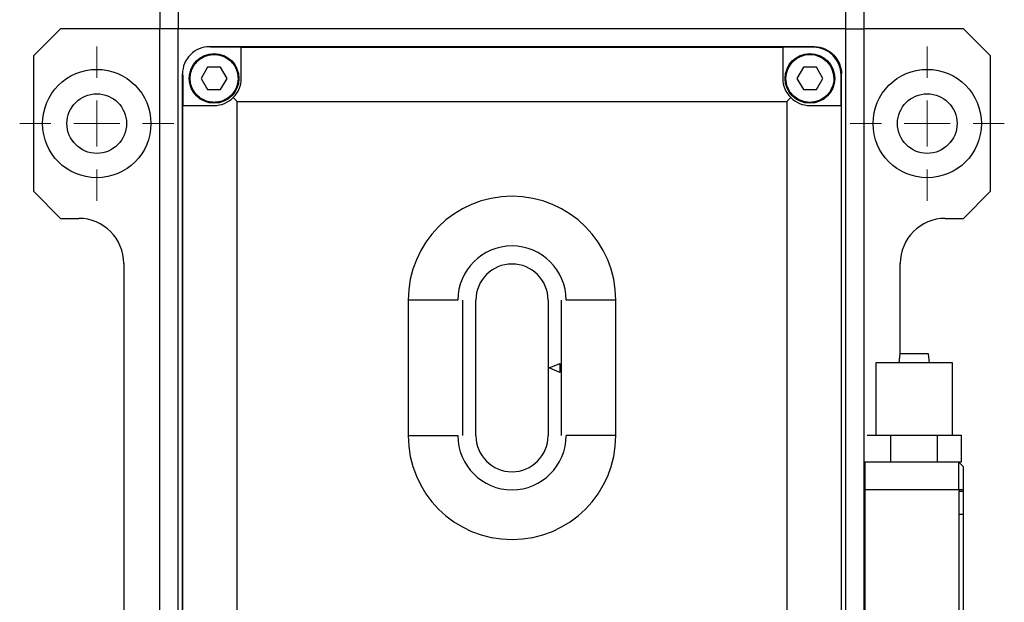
# Model space of a CAD drawing. Header units: inches. Extents: x 3.6 to 38.6, y 1.9 to 33.
# Tile 14 of 19: x 23.8 to 28.1, y 18.3 to 20.8. Entities that reach past the tile are written whole.
import ezdxf

# ---------------------------------------------------------------- set-up
doc = ezdxf.new("R2010")
doc.units = ezdxf.units.IN
doc.header["$MEASUREMENT"] = 0

# ---------------------------------------------------------------- blocks, each defined once
blk = doc.blocks.new('SW_CENTERMARKSYMBOL_0')
at = {"color": 0, "linetype": 'Continuous', "lineweight": 0}
for p, q in [((0, 0.2), (0, 0.3362)), ((0, 0), (0, 0.1)), ((-0.2, 0), (-0.3362, 0)), ((0, 0), (-0.1, 0)), ((0, 0), (0, -0.1)), ((0, 0), (0.1, 0)), ((0.2, 0), (0.3362, 0)), ((0, -0.2), (0, -0.3362))]:
    blk.add_line(p, q, dxfattribs=at)
blk = doc.blocks.new('SW_CENTERMARKSYMBOL_2')
at = {"color": 0, "linetype": 'Continuous', "lineweight": 0}
for p, q in [((0, 0.2), (0, 0.3362)), ((0, 0), (0, 0.1)), ((-0.2, 0), (-0.3362, 0)), ((0, 0), (-0.1, 0)), ((0, 0), (0, -0.1)), ((0, 0), (0.1, 0)), ((0.2, 0), (0.3362, 0)), ((0, -0.2), (0, -0.3362))]:
    blk.add_line(p, q, dxfattribs=at)

msp = doc.modelspace()

# ---------------------------------------------------------------- linework, layer by layer
at = {"color": 7, "linetype": 'Continuous', "lineweight": 25}
for p, q in [((24.439, 21.1978), (24.439, 20.7726)), ((27.5099, 20.7726), (27.5099, 21.1978)), ((24.5178, 20.8514), (24.5178, 20.7726)), ((27.4311, 20.7726), (27.4311, 20.8514)), ((24.0059, 20.7726), (23.8878, 20.6545)), ((24.439, 20.7726), (24.0059, 20.7726)), ((24.439, 17.3081), (24.439, 20.7726)), ((24.5178, 20.7726), (24.439, 20.7726)), ((24.5178, 17.2293), (24.5178, 20.7726)), ((27.4311, 20.7726), (24.5178, 20.7726)), ((27.4311, 17.2293), (27.4311, 20.7726)), ((27.4311, 20.7726), (27.5099, 20.7726)), ((27.5099, 17.3081), (27.5099, 20.7726)), ((27.943, 20.7726), (27.5099, 20.7726)), ((28.0611, 20.6545), (27.943, 20.7726)), ((27.2933, 20.6939), (24.6556, 20.6939)), ((24.7933, 20.6919), (24.6595, 20.6919)), ((24.7933, 20.5561), (24.7933, 20.6919)), ((24.7933, 20.6919), (27.1556, 20.6919)), ((27.1556, 20.6919), (27.1556, 20.5561)), ((27.2894, 20.6919), (27.1556, 20.6919)), ((23.8878, 20.6545), (23.8878, 20.064)), ((28.0611, 20.064), (28.0611, 20.6545)), ((24.5374, 17.3081), (24.5374, 20.5758)), ((24.5394, 20.5719), (24.5394, 20.438)), ((24.647, 20.605), (24.6187, 20.5561)), ((24.7035, 20.605), (24.647, 20.605)), ((24.7317, 20.5561), (24.7035, 20.605)), ((27.2454, 20.605), (27.2172, 20.5561)), ((27.3019, 20.605), (27.2454, 20.605)), ((27.3302, 20.5561), (27.3019, 20.605)), ((27.4095, 20.438), (27.4095, 20.5719)), ((27.4115, 17.3081), (27.4115, 20.5758)), ((24.6187, 20.5561), (24.647, 20.5072)), ((24.7035, 20.5072), (24.7317, 20.5561)), ((27.2172, 20.5561), (27.2454, 20.5072)), ((27.3019, 20.5072), (27.3302, 20.5561)), ((24.647, 20.5072), (24.7035, 20.5072)), ((27.2454, 20.5072), (27.3019, 20.5072)), ((27.4095, 20.4971), (27.4115, 20.4971)), ((27.4115, 20.4931), (27.4095, 20.4931)), ((24.7756, 20.4557), (24.7588, 20.4726)), ((24.7756, 20.4557), (27.1733, 20.4557)), ((24.7756, 17.4282), (24.7756, 20.4557)), ((27.1733, 20.4557), (27.1901, 20.4726)), ((27.1733, 20.4557), (27.1733, 17.4282)), ((27.4113, 20.4768), (27.4095, 20.4778)), ((24.5394, 17.4459), (24.5394, 20.438)), ((24.5394, 20.438), (24.6752, 20.438)), ((27.2737, 20.438), (27.4095, 20.438)), ((27.4095, 20.438), (27.4095, 17.4459)), ((24.5374, 20.3789), (24.5394, 20.3789)), ((23.8878, 20.064), (24.0059, 19.9459)), ((27.943, 19.9459), (28.0611, 20.064)), ((24.0059, 19.9459), (24.0847, 19.9459)), ((27.8642, 19.9459), (27.943, 19.9459)), ((24.2815, 19.749), (24.2815, 17.3474)), ((27.6674, 19.3553), (27.6674, 19.749)), ((25.5217, 19.5896), (25.5217, 18.999)), ((25.7382, 19.5896), (25.5217, 19.5896)), ((25.7579, 19.5896), (25.7579, 18.999)), ((25.817, 18.999), (25.817, 19.5896)), ((26.1319, 19.5896), (26.1319, 18.999)), ((26.191, 18.999), (26.191, 19.5896)), ((26.4272, 19.5896), (26.2107, 19.5896)), ((26.4272, 18.999), (26.4272, 19.5896)), ((27.6654, 19.3553), (27.6621, 19.316)), ((27.7914, 19.3553), (27.6654, 19.3553)), ((27.7947, 19.316), (27.7914, 19.3553)), ((26.1359, 19.2943), (26.1831, 19.314)), ((26.1831, 19.2746), (26.1359, 19.2943)), ((26.1831, 19.314), (26.1831, 19.2746)), ((27.5611, 19.316), (27.5611, 19.001)), ((27.8957, 19.316), (27.5611, 19.316)), ((27.8957, 19.001), (27.8957, 19.316)), ((25.5217, 18.999), (25.7382, 18.999)), ((26.4272, 18.999), (26.2107, 18.999)), ((27.5238, 19.001), (27.6261, 19.001)), ((27.6261, 19.001), (27.8307, 19.001)), ((27.6261, 18.8829), (27.6261, 19.001)), ((27.8307, 19.001), (27.933, 19.001)), ((27.8307, 18.8829), (27.8307, 19.001)), ((27.933, 19.001), (27.933, 18.8829)), ((27.5138, 18.8829), (27.5138, 18.7648)), ((27.9233, 18.8829), (27.5138, 18.8829)), ((27.933, 18.8829), (27.9233, 18.8829)), ((27.9233, 18.7648), (27.9233, 18.8829)), ((27.943, 18.8632), (27.9233, 18.8829)), ((27.943, 18.7648), (27.943, 18.8632)), ((27.5138, 18.7648), (27.5138, 17.1939)), ((27.5138, 18.7648), (27.9233, 18.7648)), ((27.9233, 18.7648), (27.9233, 17.1795)), ((27.9233, 18.7648), (27.943, 18.7648)), ((27.943, 18.7549), (27.9233, 18.7549)), ((27.943, 17.2097), (27.943, 18.7648)), ((27.9233, 18.6565), (27.943, 18.6565))]:
    msp.add_line(p, q, dxfattribs=at)
for centre, radius in [((24.6752, 20.5561), 0.1083), ((27.2737, 20.5561), 0.1083), ((24.1634, 20.3593), 0.2362), ((27.7855, 20.3593), 0.2362), ((24.1634, 20.3593), 0.1299), ((27.7855, 20.3593), 0.1299)]:
    msp.add_circle(centre, radius, dxfattribs=at)
for centre, radius, start, end in [((27.2894, 20.5719), 0.1201, 0, 90), ((24.6752, 20.5561), 0.1181, 315, 0), ((27.2737, 20.5561), 0.1181, 180, 225), ((24.6752, 20.5561), 0.1181, 270, 315), ((27.2737, 20.5561), 0.1181, 225, 270), ((25.9745, 19.5896), 0.4528, 0, 180), ((24.0847, 19.749), 0.1969, 0, 90), ((27.8642, 19.749), 0.1969, 90, 180), ((25.9745, 19.5896), 0.2362, 0, 180), ((25.9745, 19.5896), 0.1575, 0, 180), ((25.9745, 18.999), 0.4528, 180, 0), ((25.9745, 18.999), 0.2362, 180, 0), ((25.9745, 18.999), 0.1575, 180, 0)]:
    msp.add_arc(centre, radius, start, end, dxfattribs=at)
for points, knots in [([(24.6556, 20.6939), (24.623, 20.6939), (24.5952, 20.6824), (24.5721, 20.6593), (24.549, 20.6363), (24.5375, 20.6085), (24.5374, 20.5758)], [0, 0, 0, 0, 0.5, 0.5, 0.5, 1, 1, 1, 1]), ([(24.5709, 20.5561), (24.5709, 20.5583), (24.571, 20.5627), (24.5717, 20.5692), (24.5727, 20.5757), (24.5741, 20.582), (24.5759, 20.5883), (24.5798, 20.5991), (24.5874, 20.6138), (24.601, 20.6304), (24.6175, 20.644), (24.6361, 20.6535), (24.6556, 20.6592), (24.6752, 20.661), (24.6949, 20.6592), (24.7144, 20.6535), (24.7329, 20.644), (24.7495, 20.6304), (24.7631, 20.6138), (24.7717, 20.5972), (24.7766, 20.5821), (24.7791, 20.5692), (24.7794, 20.5605), (24.7796, 20.5561)], [0, 0, 0, 0, 0.020146, 0.040136, 0.06005, 0.079967, 0.099967, 0.120131, 0.18508, 0.250093, 0.315042, 0.380056, 0.440011, 0.500029, 0.559984, 0.620002, 0.684951, 0.749965, 0.814914, 0.879927, 0.920044, 0.959855, 1, 1, 1, 1]), ([(27.1693, 20.5561), (27.1693, 20.6137), (27.2161, 20.6604), (27.3312, 20.6604), (27.378, 20.6137), (27.378, 20.5561)], [0, 0, 0, 0, 0.5, 0.5, 1, 1, 1, 1]), ([(27.2933, 20.6939), (27.3088, 20.6939), (27.3243, 20.6908), (27.3528, 20.679), (27.3659, 20.6702), (27.3878, 20.6484), (27.3966, 20.6353), (27.4084, 20.6067), (27.4115, 20.5913), (27.4115, 20.5758)], [0, 0, 0, 0, 0.25, 0.25, 0.5, 0.5, 0.75, 0.75, 1, 1, 1, 1]), ([(24.7796, 20.5561), (24.7795, 20.5539), (24.7795, 20.5495), (24.7788, 20.543), (24.7778, 20.5365), (24.7764, 20.5302), (24.7745, 20.5239), (24.7706, 20.5131), (24.7631, 20.4984), (24.7495, 20.4818), (24.7329, 20.4683), (24.7144, 20.4587), (24.6949, 20.453), (24.6752, 20.4512), (24.6556, 20.453), (24.6361, 20.4587), (24.6175, 20.4683), (24.601, 20.4818), (24.5874, 20.4984), (24.5788, 20.515), (24.5739, 20.5301), (24.5714, 20.543), (24.5711, 20.5517), (24.5709, 20.5561)], [0, 0, 0, 0, 0.020146, 0.040136, 0.06005, 0.079967, 0.099967, 0.120131, 0.18508, 0.250093, 0.315042, 0.380056, 0.440011, 0.500029, 0.559984, 0.620002, 0.684951, 0.749965, 0.814914, 0.879927, 0.920044, 0.959855, 1, 1, 1, 1]), ([(27.378, 20.5561), (27.378, 20.5284), (27.367, 20.5019), (27.3279, 20.4628), (27.3013, 20.4518), (27.246, 20.4518), (27.2195, 20.4628), (27.1803, 20.5019), (27.1693, 20.5284), (27.1693, 20.5561)], [0, 0, 0, 0, 0.25, 0.25, 0.5, 0.5, 0.75, 0.75, 1, 1, 1, 1])]:
    msp.add_open_spline(points, degree=3, knots=knots, dxfattribs=at)

# ---------------------------------------------------------------- block references
at = {"color": 7, "linetype": 'Continuous', "lineweight": 0}
for name, p in [('SW_CENTERMARKSYMBOL_0', (24.1634, 20.3593)), ('SW_CENTERMARKSYMBOL_2', (27.7855, 20.3593))]:
    msp.add_blockref(name, p, dxfattribs=at)

doc.saveas('drawing.dxf')
